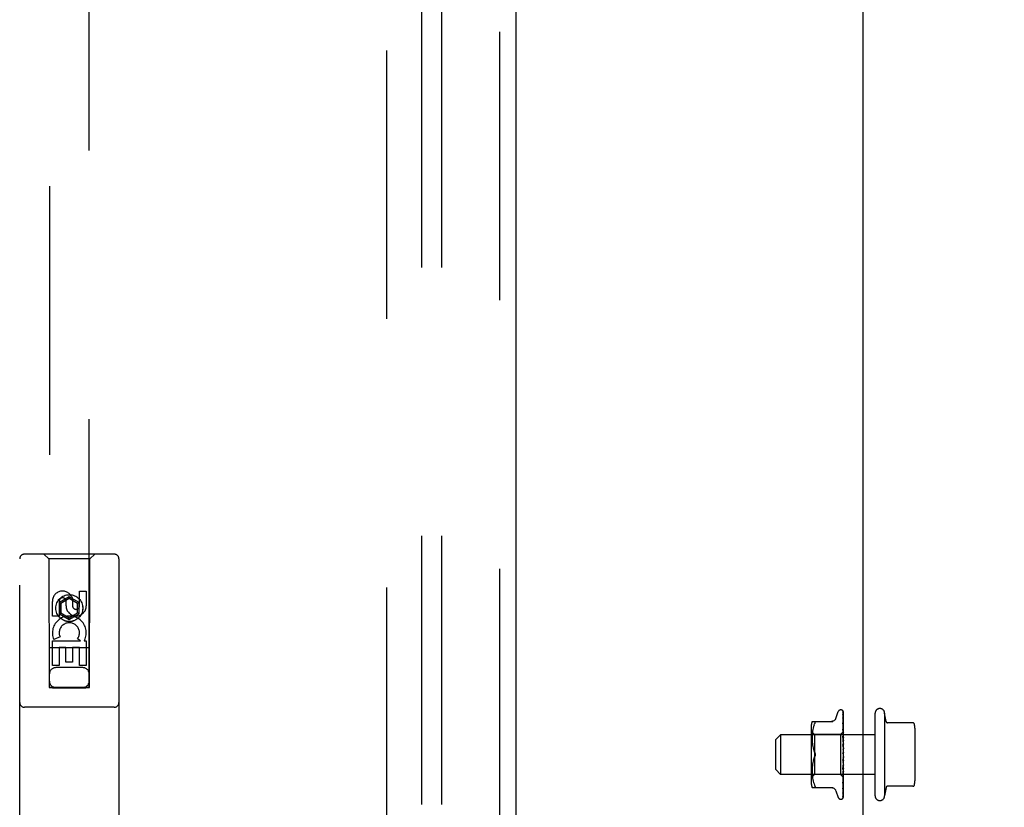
# Model space of a CAD drawing. Header units: inches. Extents: x 0 to 308, y 0 to 199.
# Tile 79 of 139: x 121.2 to 127.4, y 103.75 to 108.71. Entities that reach past the tile are written whole.
import ezdxf

# ---------------------------------------------------------------- set-up
doc = ezdxf.new("R2010")
doc.units = ezdxf.units.IN
doc.header["$LTSCALE"] = 16.920913
doc.header["$MEASUREMENT"] = 0
doc.linetypes.add('HIDDEN', pattern=[0.2, 0.1, -0.1])
doc.layers.get('0').update_dxf_attribs({"linetype": 'CONTINUOUS'})
for name, color, linetype in [('DEFAULT_2', 8, 'HIDDEN'), ('DIMENSIONS', 7, 'CONTINUOUS'), ('RIGHT_OR_MAIN_DOOR_ASSEMBLY', 7, 'CONTINUOUS'), ('SUBPANEL', 7, 'CONTINUOUS')]:
    doc.layers.add(name, color=color, linetype=linetype)
doc.styles.get("Standard").update_dxf_attribs({"font": 'arial.ttf'})
doc.dimstyles.new('DIMSTYLE_1', dxfattribs={"dimtxt": 1.357292, "dimasz": 1.809723, "dimexe": 0.09, "dimexo": 0.07, "dimgap": 0.0375, "dimtad": 0, "dimtih": 1, "dimtoh": 1, "dimzin": 4, "dimdsep": 46, "dimtxsty": 'Standard', "dimblk": '_FILLED', "dimblk1": '_FILLED', "dimblk2": '_FILLED', "dimcen": 0.09, "dimadec": 3, "dimazin": 1, "dimtfac": 1, "dimtdec": 3, "dimtofl": 0, "dimtmove": 0, "dimatfit": 3, "dimldrblk": '_FILLED', "dimfxl": 0, "dimtolj": 1, "dimtzin": 4, "dimarcsym": 0})

# ---------------------------------------------------------------- blocks, each defined once
blk = doc.blocks.new('_FILLED')
at = {"color": 0, "linetype": 'ByBlock'}
blk.add_solid([(0, 0), (-1, 0.2), (-1, -0.2)], dxfattribs=at)
blk = doc.blocks.new('*D5')
at = {"layer": 'DIMENSIONS', "color": 2, "linetype": 'Continuous'}
for p, q in [((127.9327, 119.4288), (127.9327, 115.7296)), ((126.5127, 117.3584), (122.8932, 117.3584)), ((127.9327, 117.3584), (130.8192, 117.3584))]:
    blk.add_line(p, q, dxfattribs=at)
at = {"layer": 'DIMENSIONS', "color": 2, "linetype": 'Continuous', "xscale": 1.8097233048, "yscale": 1.8097233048, "zscale": 1.8097233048}
blk.add_blockref('_FILLED', (126.5127, 117.3584), dxfattribs=at)
at = {"layer": 'DIMENSIONS', "color": 2, "linetype": 'Continuous', "xscale": 1.8097233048, "yscale": 1.8097233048, "zscale": 1.8097233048, "rotation": 180}
blk.add_blockref('_FILLED', (127.9327, 117.3584), dxfattribs=at)
at = {"layer": 'DIMENSIONS', "color": 2, "linetype": 'Continuous', "insert": (131.4978, 118.037), "char_height": 1.35729, "width": 3.688404, "attachment_point": 1, "line_spacing_factor": 0.9}
blk.add_mtext('1.42', dxfattribs=at)

msp = doc.modelspace()

# ---------------------------------------------------------------- linework, layer by layer
at = {"color": 3, "linetype": 'Continuous'}
msp.add_line((126.5127, 102.3968), (126.5127, 136.7708), dxfattribs=at)
at = {"layer": 'DEFAULT_2', "color": 8, "linetype": 'HIDDEN'}
for p, q in [((123.5127, 62.8338), (123.5127, 141.8338)), ((126.3401, 104.3118), (126.3555, 104.3541)), ((126.3712, 104.3651), (126.372, 104.3651)), ((126.3849, 104.3366), (126.385, 104.3357)), ((126.385, 104.3564), (126.3869, 104.2273)), ((126.385, 104.3521), (126.3869, 104.2246)), ((126.385, 104.3387), (126.385, 104.338)), ((126.385, 104.338), (126.3869, 104.2171)), ((126.385, 104.3357), (126.3869, 104.2169)), ((126.385, 104.315), (126.385, 104.3148)), ((126.385, 104.3148), (126.3869, 104.2046)), ((126.385, 104.3114), (126.3869, 104.2043)), ((126.3877, 104.094), (126.3877, 104.3539)), ((126.5877, 103.8238), (126.5877, 104.3438)), ((126.6477, 104.3438), (126.6477, 103.8238)), ((126.6564, 104.2923), (126.6477, 104.3438)), ((126.1856, 104.2634), (126.1856, 103.9042)), ((126.1912, 104.2922), (126.3204, 104.2922)), ((126.1974, 104.2509), (126.1954, 104.2413)), ((126.1999, 104.2603), (126.1974, 104.2509)), ((126.203, 104.2691), (126.1999, 104.2602)), ((126.203, 104.2691), (126.2066, 104.2776)), ((126.2066, 104.2776), (126.2078, 104.2803)), ((126.2088, 104.2828), (126.2078, 104.2803)), ((126.385, 104.2832), (126.385, 104.2832)), ((126.385, 104.2832), (126.3869, 104.1878)), ((126.385, 104.2788), (126.3869, 104.1874)), ((126.385, 104.2442), (126.385, 104.2444)), ((126.385, 104.2444), (126.3869, 104.1672)), ((126.3862, 104.2322), (126.385, 104.2442)), ((126.3871, 104.2651), (126.3862, 104.2727)), ((126.3877, 104.2591), (126.3871, 104.2651)), ((126.8255, 104.2838), (126.662, 104.2838)), ((126.8377, 104.25), (126.8377, 103.9177)), ((125.9627, 104.1788), (125.9927, 104.2088)), ((126.5877, 104.2088), (125.9927, 104.2088)), ((125.9927, 104.2088), (125.9927, 103.9588)), ((126.2056, 104.2091), (126.1856, 104.2291)), ((126.1915, 104.205), (126.1912, 104.1965)), ((126.1913, 104.1966), (126.1912, 104.1882)), ((126.1912, 104.1883), (126.1912, 104.1797)), ((126.192, 104.2136), (126.1915, 104.2048)), ((126.1928, 104.2225), (126.192, 104.2135)), ((126.1939, 104.2318), (126.1928, 104.2224)), ((126.1954, 104.2414), (126.1939, 104.2318)), ((126.3687, 104.2091), (126.2056, 104.2091)), ((126.2056, 104.2091), (126.2056, 103.9586)), ((126.3869, 104.2273), (126.3687, 104.2091)), ((126.3687, 104.2091), (126.3687, 103.9586)), ((126.385, 104.2392), (126.3869, 104.1667)), ((126.385, 104.1995), (126.385, 104.1997)), ((126.385, 104.1997), (126.3869, 104.1435)), ((126.3877, 104.1705), (126.385, 104.1995)), ((126.385, 104.194), (126.3869, 104.143)), ((126.3877, 104.228), (126.3869, 104.2273)), ((126.3877, 104.2269), (126.3869, 104.2248)), ((126.3869, 104.2246), (126.3869, 104.2248)), ((126.3869, 104.2247), (126.3869, 104.2247)), ((126.3877, 104.2209), (126.3869, 104.2171)), ((126.3869, 104.2169), (126.3869, 104.2171)), ((126.3869, 104.2171), (126.3869, 104.2169)), ((126.3877, 104.2141), (126.3869, 104.2169)), ((126.3877, 104.2099), (126.3869, 104.2047)), ((126.3869, 104.2043), (126.3869, 104.2047)), ((126.3869, 104.2046), (126.3869, 104.2044)), ((126.3877, 104.2), (126.3869, 104.2044)), ((126.3877, 104.1943), (126.3869, 104.1878)), ((126.3869, 104.1874), (126.3869, 104.1878)), ((126.3869, 104.1878), (126.3869, 104.1875)), ((126.3877, 104.1817), (126.3869, 104.1875)), ((125.9627, 103.9888), (125.9627, 104.1788)), ((126.1912, 104.1799), (126.1915, 104.1711)), ((126.1915, 104.1713), (126.192, 104.1623)), ((126.192, 104.1625), (126.1928, 104.1532)), ((126.1928, 104.1533), (126.1939, 104.1438)), ((126.1939, 104.144), (126.1954, 104.1345)), ((126.1954, 104.1346), (126.1974, 104.1251)), ((126.1974, 104.1252), (126.1999, 104.1159)), ((126.385, 104.1506), (126.385, 104.1508)), ((126.385, 104.1508), (126.3869, 104.1176)), ((126.385, 104.1506), (126.3877, 104.1207)), ((126.385, 104.1446), (126.3869, 104.117)), ((126.3877, 104.1748), (126.3869, 104.1673)), ((126.3869, 104.1667), (126.3869, 104.1673)), ((126.3869, 104.1672), (126.3869, 104.1668)), ((126.3877, 104.1599), (126.3869, 104.1668)), ((126.3877, 104.1519), (126.3869, 104.1437)), ((126.3869, 104.143), (126.3869, 104.1437)), ((126.3869, 104.1435), (126.3869, 104.1432)), ((126.3877, 104.1353), (126.3869, 104.1432)), ((126.3877, 104.1266), (126.3869, 104.1179)), ((126.1999, 104.1159), (126.2029, 104.107)), ((126.2066, 104.0984), (126.2029, 104.107)), ((126.2066, 104.0692), (126.2029, 104.0607)), ((126.3877, 104.0724), (126.385, 104.0424)), ((126.3869, 104.0643), (126.3851, 104.0489)), ((126.3877, 104.0882), (126.3861, 104.0901)), ((126.3869, 104.117), (126.3869, 104.1179)), ((126.3869, 104.1176), (126.3869, 104.1174)), ((126.3877, 104.1089), (126.3869, 104.1174)), ((126.3877, 104.0998), (126.3869, 104.0909)), ((126.3877, 104.0815), (126.3869, 104.0904)), ((126.3869, 104.0643), (126.3869, 104.0631)), ((126.3877, 104.0543), (126.3869, 104.0631)), ((126.3877, 104.0873), (126.3875, 104.0877)), ((126.3877, 103.8136), (126.3877, 104.0882)), ((126.1915, 103.9965), (126.1912, 103.9877)), ((126.192, 104.0054), (126.1915, 103.9963)), ((126.1928, 104.0145), (126.192, 104.0052)), ((126.1939, 104.0238), (126.1928, 104.0143)), ((126.1954, 104.0332), (126.1939, 104.0236)), ((126.1974, 104.0426), (126.1954, 104.0331)), ((126.1999, 104.0518), (126.1974, 104.0425)), ((126.3869, 104.0374), (126.385, 103.9979)), ((126.3869, 104.0369), (126.385, 103.9919)), ((126.385, 103.9922), (126.3877, 104.0217)), ((126.3869, 104.0125), (126.385, 103.9504)), ((126.3869, 104.012), (126.385, 103.9449)), ((126.3877, 104.0454), (126.3869, 104.0371)), ((126.3869, 104.0374), (126.3869, 104.0366)), ((126.3869, 104.0369), (126.3869, 104.0371)), ((126.3877, 104.0281), (126.3869, 104.0366)), ((126.3877, 104.0198), (126.3869, 104.0123)), ((126.3869, 104.0125), (126.3869, 104.0121)), ((126.3869, 104.012), (126.3869, 104.0123)), ((126.3869, 104.0121), (126.3869, 104.0118)), ((126.3877, 104.0039), (126.3869, 104.0118)), ((126.3877, 103.9965), (126.3869, 103.9901)), ((125.9627, 103.9888), (125.9927, 103.9588)), ((126.5877, 103.9588), (125.9927, 103.9588)), ((126.2056, 103.9586), (126.1856, 103.9386)), ((126.1912, 103.9879), (126.1912, 103.9793)), ((126.1912, 103.9795), (126.1913, 103.971)), ((126.1912, 103.9712), (126.1915, 103.9627)), ((126.1915, 103.9628), (126.192, 103.9541)), ((126.192, 103.9541), (126.1928, 103.9452)), ((126.1928, 103.9452), (126.1939, 103.9358)), ((126.1939, 103.9358), (126.1954, 103.9263)), ((126.3687, 103.9586), (126.2056, 103.9586)), ((126.3877, 103.9396), (126.3687, 103.9586)), ((126.385, 103.9919), (126.385, 103.9922)), ((126.3869, 103.9901), (126.385, 103.9078)), ((126.3869, 103.9897), (126.385, 103.903)), ((126.385, 103.9452), (126.3877, 103.9733)), ((126.3869, 103.9713), (126.385, 103.8716)), ((126.3869, 103.9709), (126.385, 103.8677)), ((126.3869, 103.9564), (126.385, 103.843)), ((126.3869, 103.9562), (126.385, 103.8401)), ((126.3869, 103.9462), (126.385, 103.8214)), ((126.385, 103.9449), (126.385, 103.9452)), ((126.3869, 103.941), (126.385, 103.8128)), ((126.3869, 103.941), (126.385, 103.8122)), ((126.3869, 103.9901), (126.3869, 103.9896)), ((126.3869, 103.9897), (126.3869, 103.9901)), ((126.3877, 103.9826), (126.3869, 103.9896)), ((126.3877, 103.9763), (126.3869, 103.9712)), ((126.3869, 103.9713), (126.3869, 103.9709)), ((126.3869, 103.9709), (126.3869, 103.9712)), ((126.3877, 103.965), (126.3869, 103.9709)), ((126.3877, 103.9601), (126.3869, 103.9564)), ((126.3869, 103.9562), (126.3869, 103.9564)), ((126.3869, 103.9564), (126.3869, 103.9562)), ((126.3877, 103.9517), (126.3869, 103.9562)), ((126.3877, 103.9483), (126.3869, 103.9462)), ((126.3869, 103.9461), (126.3869, 103.9462)), ((126.3869, 103.9462), (126.3869, 103.9461)), ((126.3877, 103.9431), (126.3869, 103.9461)), ((126.3869, 103.941), (126.3869, 103.941)), ((126.3869, 103.941), (126.3869, 103.941)), ((126.1912, 103.8755), (126.3204, 103.8755)), ((126.1954, 103.9263), (126.1974, 103.9167)), ((126.1974, 103.9167), (126.1999, 103.9073)), ((126.1999, 103.9074), (126.203, 103.8985)), ((126.203, 103.8985), (126.2066, 103.8901)), ((126.2078, 103.8757), (126.2066, 103.8755)), ((126.385, 103.9032), (126.3858, 103.9103)), ((126.385, 103.903), (126.385, 103.9032)), ((126.385, 103.8716), (126.385, 103.8715)), ((126.3858, 103.9103), (126.3871, 103.9225)), ((126.3862, 103.8772), (126.387, 103.8843)), ((126.387, 103.8843), (126.3877, 103.8899)), ((126.3871, 103.9225), (126.3877, 103.9288)), ((126.6564, 103.8753), (126.6477, 103.8238)), ((126.8255, 103.8838), (126.662, 103.8838)), ((126.3401, 103.8558), (126.3555, 103.8135)), ((126.3842, 103.8099), (126.3847, 103.8106)), ((126.385, 103.8676), (126.385, 103.8676)), ((126.385, 103.843), (126.385, 103.8425)), ((126.385, 103.8401), (126.385, 103.8397)), ((126.385, 103.8223), (126.3857, 103.8235)), ((126.3712, 103.8026), (126.372, 103.8026))]:
    msp.add_line(p, q, dxfattribs=at)
for points in [[(126.3399, 104.3113), (126.3392, 104.3094), (126.3375, 104.3062), (126.3353, 104.3031), (126.3328, 104.3004), (126.33, 104.2979), (126.3268, 104.2959), (126.3234, 104.2943), (126.3199, 104.2931), (126.3162, 104.2924), (126.3125, 104.2922)], [(126.3877, 104.3524), (126.3872, 104.3539), (126.3867, 104.3552), (126.3862, 104.3564), (126.3856, 104.3576), (126.3849, 104.3588), (126.384, 104.3599), (126.3832, 104.3607)], [(126.3834, 104.3605), (126.3833, 104.3606), (126.3834, 104.3605), (126.3834, 104.3605), (126.3835, 104.3603), (126.3837, 104.3602), (126.3838, 104.36), (126.384, 104.3598), (126.3841, 104.3595), (126.3843, 104.3593), (126.3844, 104.359), (126.3845, 104.3588), (126.3846, 104.3585), (126.3847, 104.3582), (126.3848, 104.3579), (126.3849, 104.3575), (126.385, 104.3572), (126.385, 104.3569), (126.385, 104.3565), (126.385, 104.3564)], [(126.3877, 104.3539), (126.3875, 104.3542), (126.3874, 104.3546), (126.3872, 104.355), (126.387, 104.3554), (126.3868, 104.3558), (126.3866, 104.3562), (126.3864, 104.3566), (126.3862, 104.3569), (126.386, 104.3572), (126.3858, 104.3576), (126.3856, 104.3579), (126.3854, 104.3582), (126.3852, 104.3585), (126.385, 104.3587), (126.3848, 104.359), (126.3846, 104.3592), (126.3844, 104.3594), (126.3842, 104.3596), (126.384, 104.3598), (126.3839, 104.36), (126.3837, 104.3602), (126.3836, 104.3603)], [(126.3848, 104.3525), (126.3847, 104.3528), (126.3846, 104.3529)], [(126.3846, 104.3529), (126.3846, 104.3529), (126.3846, 104.3529), (126.3846, 104.3528), (126.3847, 104.3526), (126.3848, 104.3522), (126.3849, 104.3518), (126.385, 104.3512), (126.385, 104.3509)], [(126.3847, 104.3538), (126.3848, 104.3537), (126.3849, 104.3532), (126.385, 104.3526), (126.385, 104.352)], [(126.3877, 104.3421), (126.3874, 104.3437), (126.3869, 104.3457), (126.3865, 104.3475), (126.3861, 104.3493), (126.3856, 104.351), (126.3851, 104.3527), (126.3847, 104.3538)], [(126.3877, 104.3469), (126.3874, 104.3476), (126.3871, 104.3483), (126.3868, 104.349), (126.3865, 104.3496), (126.3862, 104.3502), (126.3859, 104.3508), (126.3856, 104.3513), (126.3853, 104.3518), (126.3848, 104.3525)], [(126.3877, 104.3226), (126.3874, 104.3244), (126.387, 104.3271), (126.3866, 104.3296), (126.3862, 104.3322), (126.3857, 104.3346), (126.3853, 104.3371), (126.3849, 104.3387)], [(126.3854, 104.3355), (126.3852, 104.3359), (126.385, 104.3363), (126.3849, 104.3365), (126.3849, 104.3366)], [(126.3877, 104.2946), (126.3874, 104.2967), (126.387, 104.2999), (126.3866, 104.3031), (126.3862, 104.3064), (126.3858, 104.3096), (126.385, 104.315)], [(126.3851, 104.3112), (126.3851, 104.3114), (126.385, 104.3116), (126.385, 104.3116), (126.385, 104.3115), (126.385, 104.3114)], [(126.3859, 104.3095), (126.3856, 104.3101), (126.3854, 104.3106), (126.3852, 104.3111), (126.3851, 104.3112)], [(126.3877, 104.3305), (126.3874, 104.3312), (126.3872, 104.3319), (126.3868, 104.3326), (126.3865, 104.3333), (126.3862, 104.3339), (126.3859, 104.3345), (126.3854, 104.3355)], [(126.3877, 104.3053), (126.3876, 104.3056), (126.3872, 104.3065), (126.3869, 104.3073), (126.3865, 104.3081), (126.3859, 104.3095)], [(126.2066, 104.2922), (126.2078, 104.292), (126.2088, 104.2914), (126.2095, 104.2906), (126.2099, 104.2896), (126.21, 104.2882)], [(126.2088, 104.2828), (126.2095, 104.2849), (126.2099, 104.2867), (126.21, 104.2882)], [(126.3862, 104.2727), (126.3858, 104.2765), (126.385, 104.2832)], [(126.3861, 104.2758), (126.3858, 104.2765), (126.3855, 104.2771), (126.3853, 104.2777), (126.3852, 104.2782), (126.3851, 104.2785), (126.385, 104.2788), (126.385, 104.2788)], [(126.3877, 104.2722), (126.3875, 104.2727), (126.3871, 104.2735), (126.3868, 104.2743), (126.3861, 104.2758)], [(126.3869, 104.2341), (126.3861, 104.2357), (126.3858, 104.2365), (126.3855, 104.2372), (126.3853, 104.2379), (126.3851, 104.2385), (126.3851, 104.2389), (126.385, 104.2392)], [(126.387, 104.1885), (126.3864, 104.1899), (126.386, 104.1905), (126.3857, 104.1913), (126.3854, 104.192), (126.3852, 104.1927), (126.3851, 104.1933), (126.385, 104.1939), (126.385, 104.194)], [(126.3877, 104.2172), (126.3874, 104.2196), (126.3862, 104.2322)], [(126.3877, 104.2323), (126.3876, 104.2325), (126.3873, 104.2333), (126.3869, 104.2341)], [(126.3877, 104.2278), (126.3875, 104.2277), (126.3873, 104.2276), (126.3871, 104.2275), (126.3869, 104.2273)], [(126.3877, 104.2261), (126.3874, 104.2257), (126.3872, 104.2254), (126.387, 104.2251), (126.3869, 104.2249), (126.3869, 104.2248), (126.3869, 104.2247)], [(126.3877, 104.2248), (126.3874, 104.2246), (126.3872, 104.2245), (126.387, 104.2245), (126.3869, 104.2245), (126.3869, 104.2246)], [(126.3877, 104.2234), (126.3875, 104.2238), (126.3873, 104.2241), (126.3871, 104.2244), (126.3869, 104.2247)], [(126.3877, 104.2189), (126.3874, 104.2185), (126.3872, 104.2181), (126.387, 104.2177), (126.3869, 104.2174), (126.3869, 104.2171), (126.3869, 104.2171)], [(126.3877, 104.2165), (126.3874, 104.2164), (126.3872, 104.2165), (126.387, 104.2165), (126.3869, 104.2167), (126.3869, 104.2169)], [(126.3877, 104.2069), (126.3874, 104.2064), (126.3872, 104.2059), (126.387, 104.2055), (126.3869, 104.2051), (126.3869, 104.2047), (126.3869, 104.2046)], [(126.3877, 104.2033), (126.3874, 104.2034), (126.3872, 104.2036), (126.387, 104.2038), (126.3869, 104.204), (126.3869, 104.2043)], [(126.3877, 104.1905), (126.3874, 104.1899), (126.3872, 104.1894), (126.387, 104.1888), (126.3869, 104.1883), (126.3869, 104.1879), (126.3869, 104.1878)], [(126.3877, 104.1859), (126.3874, 104.1861), (126.3872, 104.1863), (126.387, 104.1866), (126.3869, 104.187), (126.3869, 104.1874)], [(126.3877, 104.1872), (126.3874, 104.1878), (126.387, 104.1885)], [(126.3867, 104.1402), (126.3864, 104.1408), (126.3861, 104.1413), (126.3858, 104.1419), (126.3855, 104.1425), (126.3853, 104.1432), (126.3851, 104.1439), (126.385, 104.1445), (126.385, 104.1446)], [(126.3877, 104.1385), (126.3875, 104.1387), (126.3872, 104.1393), (126.3867, 104.1402)], [(126.3877, 104.1702), (126.3874, 104.1696), (126.3872, 104.169), (126.387, 104.1684), (126.3869, 104.1678), (126.3869, 104.1673), (126.3869, 104.1672)], [(126.3877, 104.1647), (126.3874, 104.1651), (126.3872, 104.1654), (126.387, 104.1658), (126.3869, 104.1663), (126.3869, 104.1667)], [(126.3877, 104.1468), (126.3874, 104.1461), (126.3872, 104.1455), (126.387, 104.1449), (126.3869, 104.1443), (126.3869, 104.1437), (126.3869, 104.1435)], [(126.3877, 104.1407), (126.3874, 104.1411), (126.3872, 104.1415), (126.387, 104.142), (126.3869, 104.1426), (126.3869, 104.143)], [(126.3877, 104.1211), (126.3874, 104.1205), (126.3872, 104.1198), (126.387, 104.1192), (126.3869, 104.1186), (126.3869, 104.118), (126.3869, 104.1176)], [(126.1999, 104.0517), (126.2029, 104.0606), (126.2066, 104.0692)], [(126.2066, 104.0984), (126.2076, 104.096), (126.2085, 104.0936), (126.2092, 104.0911), (126.2096, 104.0886), (126.2099, 104.0862), (126.21, 104.0838)], [(126.2086, 104.0933), (126.208, 104.0951), (126.2073, 104.0968), (126.2066, 104.0984)], [(126.21, 104.0838), (126.2099, 104.0814), (126.2096, 104.079), (126.2092, 104.0765), (126.2085, 104.074), (126.2076, 104.0716), (126.2066, 104.0692)], [(126.2066, 104.0692), (126.2072, 104.0705), (126.2077, 104.0718), (126.2082, 104.0732), (126.2087, 104.0747)], [(126.21, 104.0838), (126.21, 104.0857), (126.2098, 104.0876), (126.2095, 104.0896), (126.2091, 104.0915)], [(126.2091, 104.0762), (126.2094, 104.0777), (126.2097, 104.0792), (126.2099, 104.0808), (126.21, 104.0823), (126.21, 104.0838)], [(126.3861, 104.0901), (126.3859, 104.0904), (126.3857, 104.0908), (126.3855, 104.0913), (126.3853, 104.0918), (126.3852, 104.0924), (126.3851, 104.093), (126.385, 104.0936), (126.385, 104.0942)], [(126.3861, 104.0901), (126.3863, 104.0898), (126.3866, 104.0894), (126.3868, 104.089), (126.387, 104.0886), (126.3873, 104.0881), (126.3875, 104.0877)], [(126.3877, 104.1146), (126.3874, 104.1151), (126.3872, 104.1156), (126.387, 104.1161), (126.3869, 104.1167), (126.3869, 104.117)], [(126.3877, 104.094), (126.3874, 104.0934), (126.3872, 104.0928), (126.387, 104.0922), (126.3869, 104.0916), (126.3869, 104.091), (126.3869, 104.0904)], [(126.3875, 104.0877), (126.3874, 104.0879), (126.3872, 104.0885), (126.387, 104.0891), (126.3869, 104.0897), (126.3869, 104.0903), (126.3869, 104.0909)], [(126.3877, 104.0666), (126.3874, 104.0661), (126.3872, 104.0655), (126.387, 104.0649), (126.3869, 104.0643)], [(126.3877, 104.06), (126.3874, 104.0606), (126.3872, 104.0612), (126.387, 104.0618), (126.3869, 104.0624), (126.3869, 104.0631), (126.3869, 104.0637)], [(126.385, 103.9979), (126.3851, 103.9985), (126.3852, 103.9992), (126.3854, 103.9999), (126.3857, 104.0006), (126.386, 104.0012), (126.3863, 104.0019), (126.3866, 104.0025), (126.387, 104.0031), (126.3873, 104.0037), (126.3876, 104.0043), (126.3877, 104.0045)], [(126.3851, 104.0488), (126.3851, 104.0493), (126.3853, 104.0499), (126.3855, 104.0506), (126.3857, 104.0511), (126.386, 104.0517), (126.3863, 104.0521), (126.3865, 104.0526), (126.3868, 104.0529), (126.3871, 104.0533), (126.3873, 104.0537), (126.3876, 104.0541), (126.3877, 104.0542)], [(126.3877, 104.0398), (126.3874, 104.0394), (126.3872, 104.0389), (126.387, 104.0383), (126.3869, 104.0378), (126.3869, 104.0374)], [(126.3877, 104.0335), (126.3874, 104.0341), (126.3872, 104.0347), (126.387, 104.0354), (126.3869, 104.036), (126.3869, 104.0366), (126.3869, 104.0369)], [(126.3877, 104.0146), (126.3874, 104.0143), (126.3872, 104.0139), (126.3871, 104.0135), (126.3869, 104.0131), (126.3869, 104.0126), (126.3869, 104.0125)], [(126.3877, 104.0088), (126.3874, 104.0094), (126.3872, 104.01), (126.387, 104.0107), (126.3869, 104.0112), (126.3869, 104.0118), (126.3869, 104.012)], [(126.385, 103.9504), (126.385, 103.9505), (126.3851, 103.951), (126.3852, 103.9515), (126.3854, 103.9522), (126.3856, 103.9528), (126.3859, 103.9536), (126.3863, 103.9543)], [(126.3863, 103.9543), (126.387, 103.9558), (126.3873, 103.9565), (126.3877, 103.9573)], [(126.3877, 103.9919), (126.3874, 103.9916), (126.3872, 103.9913), (126.387, 103.991), (126.3869, 103.9906), (126.3869, 103.9901)], [(126.3877, 103.9869), (126.3874, 103.9875), (126.3872, 103.988), (126.387, 103.9886), (126.3869, 103.9891), (126.3869, 103.9896), (126.3869, 103.9897)], [(126.3877, 103.9725), (126.3874, 103.9724), (126.3872, 103.9722), (126.387, 103.9719), (126.3869, 103.9716), (126.3869, 103.9713)], [(126.3877, 103.9684), (126.3874, 103.9689), (126.3872, 103.9695), (126.387, 103.97), (126.3869, 103.9704), (126.3869, 103.9708), (126.3869, 103.9709)], [(126.3877, 103.9572), (126.3874, 103.9571), (126.3872, 103.9571), (126.387, 103.9569), (126.3869, 103.9567), (126.3869, 103.9564)], [(126.3877, 103.9541), (126.3874, 103.9546), (126.3872, 103.955), (126.387, 103.9555), (126.3869, 103.9558), (126.3869, 103.9561), (126.3869, 103.9562)], [(126.3877, 103.9464), (126.3874, 103.9465), (126.3872, 103.9465), (126.387, 103.9465), (126.3869, 103.9464), (126.3869, 103.9462)], [(126.3877, 103.9445), (126.3874, 103.9449), (126.3872, 103.9453), (126.387, 103.9456), (126.3869, 103.9459), (126.3869, 103.9461), (126.3869, 103.9461)], [(126.3877, 103.9414), (126.3875, 103.9412), (126.3873, 103.9411), (126.3871, 103.941), (126.3869, 103.941)], [(126.3877, 103.9406), (126.3874, 103.9408), (126.3872, 103.9409), (126.387, 103.941), (126.3869, 103.9411), (126.3869, 103.941), (126.3869, 103.941)], [(126.3877, 103.9399), (126.3874, 103.9403), (126.3872, 103.9405), (126.387, 103.9407), (126.3869, 103.9409), (126.3869, 103.941), (126.3869, 103.941)], [(126.3877, 103.9396), (126.3875, 103.9399), (126.3873, 103.9402), (126.3871, 103.9406), (126.3869, 103.941)], [(126.2066, 103.8901), (126.2078, 103.8873), (126.2088, 103.8849), (126.2095, 103.8828), (126.2099, 103.8809), (126.21, 103.8794)], [(126.2078, 103.8757), (126.2088, 103.8762), (126.2095, 103.877), (126.2099, 103.8781), (126.21, 103.8794)], [(126.3125, 103.8755), (126.3162, 103.8753), (126.3199, 103.8745), (126.3234, 103.8734), (126.3268, 103.8717), (126.33, 103.8697), (126.3328, 103.8673), (126.3353, 103.8645), (126.3375, 103.8615), (126.3392, 103.8582), (126.3399, 103.8563)], [(126.385, 103.9078), (126.385, 103.908), (126.3851, 103.9083), (126.3852, 103.9087), (126.3854, 103.9092), (126.3856, 103.9098), (126.3859, 103.9105), (126.3862, 103.9112), (126.3868, 103.9126)], [(126.385, 103.8715), (126.385, 103.8715), (126.385, 103.8716), (126.3851, 103.8719), (126.3853, 103.8723), (126.3855, 103.8729), (126.3857, 103.8735), (126.386, 103.8741), (126.3864, 103.8748), (126.3867, 103.8756), (126.3871, 103.8764), (126.3874, 103.8773), (126.3877, 103.878)], [(126.385, 103.8676), (126.3853, 103.8701), (126.3862, 103.8772)], [(126.3868, 103.9126), (126.3872, 103.9134), (126.3875, 103.9142), (126.3877, 103.9146)], [(126.385, 103.8128), (126.385, 103.8124), (126.3849, 103.8118), (126.3848, 103.8112), (126.3846, 103.8107), (126.3845, 103.8103), (126.3843, 103.8101), (126.3842, 103.8099), (126.3842, 103.8099)], [(126.3842, 103.8099), (126.3842, 103.8099), (126.3842, 103.8099)], [(126.3843, 103.8095), (126.3848, 103.8103), (126.3854, 103.8116), (126.3859, 103.813), (126.3864, 103.8145), (126.3869, 103.816), (126.3873, 103.8176), (126.3877, 103.8193)], [(126.385, 103.8122), (126.385, 103.8116), (126.3849, 103.811), (126.3847, 103.8104), (126.3845, 103.8099), (126.3843, 103.8095)], [(126.3847, 103.8106), (126.385, 103.8109), (126.3852, 103.8113), (126.3855, 103.8118), (126.3858, 103.8122), (126.3861, 103.8127), (126.3864, 103.8133), (126.3867, 103.8139), (126.387, 103.8145), (126.3873, 103.8151), (126.3876, 103.8158), (126.3877, 103.816)], [(126.385, 103.8232), (126.385, 103.8227), (126.3849, 103.8223), (126.3849, 103.822), (126.3848, 103.8219)], [(126.3848, 103.8219), (126.3848, 103.8218), (126.3848, 103.8218), (126.3848, 103.8218), (126.3849, 103.822), (126.385, 103.8223)], [(126.3849, 103.8203), (126.3852, 103.8217), (126.3857, 103.8237), (126.3861, 103.8258), (126.3866, 103.8279), (126.387, 103.8302), (126.3874, 103.8324), (126.3877, 103.8342)], [(126.385, 103.8214), (126.385, 103.821), (126.3849, 103.8205), (126.3849, 103.8203)], [(126.385, 103.8397), (126.3853, 103.8417), (126.3858, 103.8445), (126.3862, 103.8473), (126.3866, 103.8502), (126.387, 103.8531), (126.3874, 103.8561), (126.3877, 103.858)], [(126.385, 103.8425), (126.385, 103.8425), (126.385, 103.8426), (126.3851, 103.8428), (126.3852, 103.8431), (126.3854, 103.8435), (126.3856, 103.844), (126.3862, 103.8452)], [(126.3857, 103.8235), (126.386, 103.824), (126.3863, 103.8245), (126.3865, 103.8251), (126.3868, 103.8256), (126.3871, 103.8263), (126.3874, 103.8269), (126.3876, 103.8276), (126.3877, 103.8278)], [(126.3862, 103.8452), (126.3865, 103.8459), (126.3869, 103.8466), (126.3872, 103.8474), (126.3875, 103.8482), (126.3877, 103.8486)], [(126.3868, 103.8116), (126.3869, 103.8118), (126.3873, 103.8126), (126.3877, 103.8136)]]:
    msp.add_lwpolyline(points, dxfattribs=at)
for centre, radius, start, end in [((126.6177, 104.3438), 0.03, 359.9957, 180), ((126.3712, 104.3484), 0.0167, 90, 160), ((126.372, 104.3484), 0.0167, 47.76466, 90), ((126.2632, 104.2634), 0.0776, 157.92393, 180), ((126.6663, 104.2938), 0.01, 188.56952, 270), ((126.8255, 104.2738), 0.01, 10.48085, 90), ((126.6965, 104.25), 0.1412, 0, 10.48107), ((126.2632, 103.9042), 0.0776, 180, 202.07607), ((126.6663, 103.8738), 0.01, 90, 171.43048), ((126.8255, 103.8938), 0.01, 270, 349.51915), ((126.6965, 103.9177), 0.1412, 349.51893, 360), ((126.3712, 103.8192), 0.0167, 200, 270), ((126.372, 103.8192), 0.0167, 270, 332.85123), ((126.6177, 103.8238), 0.03, 180, 0.0043)]:
    msp.add_arc(centre, radius, start, end, dxfattribs=at)
at = {"layer": 'RIGHT_OR_MAIN_DOOR_ASSEMBLY', "color": 8, "linetype": 'HIDDEN'}
for p, q in [((124.2212, 142.4798), (124.2212, 62.1878)), ((121.3877, 141.5063), (121.3877, 104.5047)), ((121.6377, 104.5047), (121.6377, 141.5063)), ((121.2002, 103.4588), (121.2002, 105.3163)), ((121.7952, 105.3463), (121.2302, 105.3463)), ((121.3827, 105.3163), (121.3527, 105.3463)), ((121.6427, 105.3163), (121.3827, 105.3163)), ((121.3827, 105.3163), (121.3862, 104.5063)), ((121.6392, 104.5063), (121.6427, 105.3163)), ((121.6427, 105.3163), (121.6727, 105.3463)), ((121.8252, 105.3163), (121.8252, 103.4588)), ((121.5768, 105.1129), (121.6192, 105.1129)), ((121.5768, 105.0204), (121.5768, 105.1129)), ((121.6192, 105.1129), (121.6192, 105.0204)), ((121.406, 104.9566), (121.406, 105.049)), ((121.4485, 105.049), (121.4485, 104.9566)), ((121.5127, 105.0782), (121.4502, 105.0421)), ((121.5127, 105.0666), (121.4602, 105.0363)), ((121.4923, 105.0204), (121.4923, 105.049)), ((121.5752, 105.0421), (121.5127, 105.0782)), ((121.5127, 105.0782), (121.5127, 105.0666)), ((121.5652, 105.0363), (121.5127, 105.0666)), ((121.5333, 105.0628), (121.5333, 105.0165)), ((121.4502, 105.0421), (121.4602, 105.0363)), ((121.4502, 105.0421), (121.4502, 104.9699)), ((121.4602, 105.0363), (121.4602, 104.9757)), ((121.5752, 105.0421), (121.5652, 105.0363)), ((121.5652, 104.9757), (121.5652, 105.0363)), ((121.5752, 104.9699), (121.5752, 105.0421)), ((121.4485, 104.9566), (121.406, 104.9566)), ((121.4502, 104.9699), (121.4602, 104.9757)), ((121.4502, 104.9699), (121.5127, 104.9338)), ((121.4602, 104.9757), (121.5127, 104.9454)), ((121.5127, 104.9454), (121.5652, 104.9757)), ((121.5127, 104.9338), (121.5752, 104.9699)), ((121.5127, 104.9338), (121.5127, 104.9454)), ((121.5752, 104.9699), (121.5652, 104.9757)), ((121.406, 104.8003), (121.5836, 104.8003)), ((121.406, 104.6442), (121.406, 104.8003)), ((121.4541, 104.8247), (121.415, 104.8078)), ((121.5836, 104.8003), (121.5651, 104.8133)), ((121.6087, 104.8038), (121.607, 104.8003)), ((121.607, 104.8003), (121.6192, 104.8003)), ((121.6192, 104.8003), (121.6192, 104.6442)), ((121.6402, 104.7563), (121.3851, 104.7563)), ((121.4909, 104.7577), (121.4485, 104.7577)), ((121.4485, 104.7577), (121.4485, 104.6442)), ((121.4909, 104.6655), (121.4909, 104.7577)), ((121.5768, 104.7577), (121.5333, 104.7577)), ((121.5333, 104.7577), (121.5333, 104.6655)), ((121.5768, 104.6442), (121.5768, 104.7577)), ((121.4485, 104.6442), (121.406, 104.6442)), ((121.5977, 104.6313), (121.4277, 104.6313)), ((121.5333, 104.6655), (121.4909, 104.6655)), ((121.6192, 104.6442), (121.5768, 104.6442)), ((121.3862, 104.5063), (121.6392, 104.5063)), ((121.3885, 104.5077), (121.39, 104.5077)), ((121.39, 104.5077), (121.395, 104.5077)), ((121.3935, 104.5046), (121.39, 104.5047)), ((121.4077, 104.5046), (121.3935, 104.5046)), ((121.395, 104.5077), (121.6177, 104.5078)), ((121.4077, 104.5046), (121.6177, 104.5046)), ((121.6177, 104.5078), (121.6318, 104.5077)), ((121.6304, 104.5046), (121.6177, 104.5046)), ((121.6353, 104.5047), (121.6304, 104.5046)), ((121.6318, 104.5077), (121.6353, 104.5077)), ((121.6368, 104.5047), (121.6353, 104.5047)), ((121.7952, 104.3813), (121.2302, 104.3813))]:
    msp.add_line(p, q, dxfattribs=at)
at = {"layer": 'RIGHT_OR_MAIN_DOOR_ASSEMBLY', "color": 3, "linetype": 'Continuous'}
msp.add_line((124.3252, 142.4798), (124.3252, 62.1878), dxfattribs=at)
at = {"layer": 'RIGHT_OR_MAIN_DOOR_ASSEMBLY', "color": 8, "linetype": 'HIDDEN'}
for points in [[(121.3877, 104.5077), (121.3878, 104.5077), (121.3881, 104.5077), (121.3885, 104.5077)], [(121.39, 104.5047), (121.3885, 104.5047), (121.3881, 104.5047), (121.3878, 104.5047), (121.3877, 104.5047)], [(121.6353, 104.5077), (121.6368, 104.5077), (121.6373, 104.5077), (121.6376, 104.5077), (121.6377, 104.5077)], [(121.6377, 104.5047), (121.6376, 104.5047), (121.6373, 104.5047), (121.6368, 104.5047)]]:
    msp.add_lwpolyline(points, dxfattribs=at)
for radius in [0.085, 0.0845]:
    msp.add_circle((121.5127, 105.0063), radius, dxfattribs=at)
for centre, radius, start, end in [((121.2302, 105.3163), 0.03, 90, 180), ((121.7952, 105.3163), 0.03, 0, 90), ((121.4704, 105.0491), 0.0644, 12.29948, 180.07752), ((121.4704, 105.049), 0.0219, 359.90115, 180), ((121.5558, 105.0204), 0.0635, 180, 360), ((121.5549, 105.0204), 0.0219, 190.307, 360), ((121.5128, 104.8501), 0.1065, 334.26362, 203.40274), ((121.5128, 104.8501), 0.0639, 324.88948, 203.40261), ((121.4277, 104.5913), 0.04, 90, 180), ((121.5977, 104.5913), 0.04, 0, 90), ((121.4277, 104.5463), 0.04, 180, 270), ((121.5977, 104.5463), 0.04, 270, 360), ((121.2302, 104.4113), 0.03, 180, 270), ((121.7952, 104.4113), 0.03, 270, 360)]:
    msp.add_arc(centre, radius, start, end, dxfattribs=at)
at = {"layer": 'SUBPANEL', "color": 8, "linetype": 'HIDDEN'}
for p, q in [((123.7314, 139.3026), (123.7314, 65.3651)), ((123.8564, 139.3026), (123.8564, 65.3651))]:
    msp.add_line(p, q, dxfattribs=at)

# ---------------------------------------------------------------- dimensions: what is measured, and where the dimension line sits
at = {"layer": 'DIMENSIONS', "color": 2, "linetype": 'Continuous'}
dim = msp.add_linear_dim(base=(127.9327, 117.3584), p1=(126.5127, 102.3968), p2=(127.9327, 119.4988), dimstyle='DIMSTYLE_1', dxfattribs=at)
dim.commit()
dim.dimension.update_dxf_attribs({"geometry": '*D5', "text_midpoint": (133.3933, 117.3609), "dimtype": 160})

doc.saveas('drawing.dxf')
